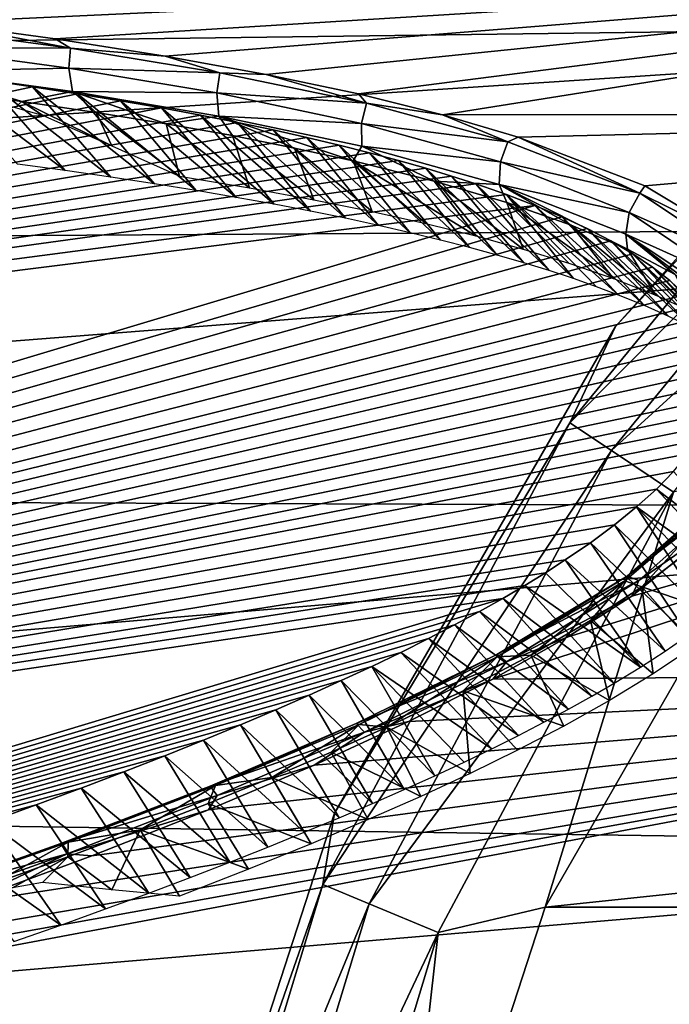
# Model space of a CAD drawing. Header units: millimetres. Extents: x -139 to 139, y -40 to 30.
# Tile 8 of 34: x -111 to -103, y 7 to 20. Entities that reach past the tile are written whole.
import ezdxf

# ---------------------------------------------------------------- set-up
doc = ezdxf.new("R2010")
doc.units = ezdxf.units.MM
doc.header["$LTSCALE"] = 81.481481
for name, color, linetype in [('10', 7, 'CONTINUOUS'), ('103', 7, 'CONTINUOUS'), ('104', 7, 'CONTINUOUS'), ('6', 7, 'CONTINUOUS'), ('71', 7, 'CONTINUOUS'), ('72', 7, 'CONTINUOUS'), ('75', 7, 'CONTINUOUS'), ('78', 7, 'CONTINUOUS'), ('79', 7, 'CONTINUOUS'), ('80', 7, 'CONTINUOUS'), ('9', 7, 'CONTINUOUS')]:
    doc.layers.add(name, color=color, linetype=linetype)

msp = doc.modelspace()

# ---------------------------------------------------------------- linework, layer by layer
at = {"layer": '10', "color": 7, "linetype": 'CONTINUOUS', "true_color": 0xa2afbf}
for points in [[(-98.42, 21.01, -75), (-103.316, 15.572, -75), (-98.42, 21.01, -58), (-98.42, 21.01, -75)], [(-98.42, 21.01, -58), (-103.316, 15.572, -75), (-103.316, 15.572, -58), (-98.42, 21.01, -58)], [(-103.316, 15.572, -75), (-106.974, 9.236, -75), (-103.316, 15.572, -58), (-103.316, 15.572, -75)], [(-103.316, 15.572, -58), (-106.974, 9.236, -75), (-106.974, 9.236, -58), (-103.316, 15.572, -58)], [(-106.974, 9.236, -75), (-109.235, 2.277, -75), (-106.974, 9.236, -58), (-106.974, 9.236, -75)], [(-106.974, 9.236, -58), (-109.235, 2.277, -75), (-109.235, 2.277, -58), (-106.974, 9.236, -58)]]:
    msp.add_3dface(points, dxfattribs=at)
at = {"layer": '103', "color": 7, "linetype": 'CONTINUOUS', "true_color": 0x333333}
for points in [[(-111.518, 18.78, 9.105), (-137.574, 12.976, 7.184), (-110.904, 18.691, 9.328), (-111.518, 18.78, 9.105)], [(-110.904, 18.691, 9.328), (-137.574, 12.976, 7.184), (-110.318, 18.6, 9.546), (-110.904, 18.691, 9.328)], [(-110.318, 18.6, 9.546), (-137.574, 12.976, 7.184), (-109.759, 18.508, 9.759), (-110.318, 18.6, 9.546)], [(-109.759, 18.508, 9.759), (-137.574, 12.976, 7.184), (-109.227, 18.415, 9.967), (-109.759, 18.508, 9.759)], [(-109.227, 18.415, 9.967), (-137.574, 12.976, 7.184), (-108.719, 18.321, 10.171), (-109.227, 18.415, 9.967)], [(-108.719, 18.321, 10.171), (-137.574, 12.976, 7.184), (-108.235, 18.225, 10.371), (-108.719, 18.321, 10.171)], [(-108.235, 18.225, 10.371), (-137.574, 12.976, 7.184), (-107.774, 18.128, 10.567), (-108.235, 18.225, 10.371)], [(-107.774, 18.128, 10.567), (-137.574, 12.976, 7.184), (-107.334, 18.03, 10.76), (-107.774, 18.128, 10.567)], [(-107.334, 18.03, 10.76), (-137.574, 12.976, 7.184), (-106.915, 17.931, 10.949), (-107.334, 18.03, 10.76)], [(-106.915, 17.931, 10.949), (-137.574, 12.976, 7.184), (-106.517, 17.831, 11.134), (-106.915, 17.931, 10.949)], [(-106.517, 17.831, 11.134), (-137.574, 12.976, 7.184), (-106.14, 17.73, 11.316), (-106.517, 17.831, 11.134)], [(-106.14, 17.73, 11.316), (-137.574, 12.976, 7.184), (-105.785, 17.629, 11.493), (-106.14, 17.73, 11.316)], [(-105.785, 17.629, 11.493), (-137.574, 12.976, 7.184), (-105.452, 17.527, 11.666), (-105.785, 17.629, 11.493)], [(-105.452, 17.527, 11.666), (-137.574, 12.976, 7.184), (-105.134, 17.425, 11.836), (-105.452, 17.527, 11.666)], [(-105.134, 17.425, 11.836), (-137.574, 12.976, 7.184), (-104.737, 17.286, 12.059), (-105.134, 17.425, 11.836)], [(-104.737, 17.286, 12.059), (-137.574, 12.976, 7.184), (-104.365, 17.145, 12.28), (-104.737, 17.286, 12.059)], [(-137.574, 12.976, 7.184), (-137.574, 7.185, 12.974), (-104.365, 17.145, 12.28), (-137.574, 12.976, 7.184)], [(-104.365, 17.145, 12.28), (-137.574, 7.185, 12.974), (-104.015, 16.998, 12.502), (-104.365, 17.145, 12.28)], [(-104.015, 16.998, 12.502), (-137.574, 7.185, 12.974), (-103.685, 16.845, 12.725), (-104.015, 16.998, 12.502)], [(-103.685, 16.845, 12.725), (-137.574, 7.185, 12.974), (-103.375, 16.684, 12.953), (-103.685, 16.845, 12.725)], [(-103.375, 16.684, 12.953), (-137.574, 7.185, 12.974), (-103.089, 16.516, 13.181), (-103.375, 16.684, 12.953)], [(-103.089, 16.516, 13.181), (-137.574, 7.185, 12.974), (-102.833, 16.343, 13.408), (-103.089, 16.516, 13.181)], [(-102.833, 16.343, 13.408), (-137.574, 7.185, 12.974), (-102.608, 16.167, 13.633), (-102.833, 16.343, 13.408)], [(-102.608, 16.167, 13.633), (-137.574, 7.185, 12.974), (-102.414, 15.984, 13.857), (-102.608, 16.167, 13.633)], [(-102.414, 15.984, 13.857), (-137.574, 7.185, 12.974), (-102.287, 15.842, 14.027), (-102.414, 15.984, 13.857)], [(-102.287, 15.842, 14.027), (-137.574, 7.185, 12.974), (-102.177, 15.691, 14.2), (-102.287, 15.842, 14.027)], [(-102.177, 15.691, 14.2), (-137.574, 7.185, 12.974), (-102.085, 15.532, 14.38), (-102.177, 15.691, 14.2)], [(-102.085, 15.532, 14.38), (-137.574, 7.185, 12.974), (-102.014, 15.364, 14.563), (-102.085, 15.532, 14.38)], [(-102.014, 15.364, 14.563), (-137.574, 7.185, 12.974), (-101.968, 15.187, 14.75), (-102.014, 15.364, 14.563)], [(-101.968, 15.187, 14.75), (-137.574, 7.185, 12.974), (-101.948, 15.004, 14.936), (-101.968, 15.187, 14.75)], [(-101.948, 15.004, 14.936), (-137.574, 7.185, 12.974), (-101.957, 14.819, 15.119), (-101.948, 15.004, 14.936)], [(-101.957, 14.819, 15.119), (-137.574, 7.185, 12.974), (-101.993, 14.633, 15.298), (-101.957, 14.819, 15.119)], [(-101.993, 14.633, 15.298), (-137.574, 7.185, 12.974), (-102.055, 14.448, 15.47), (-101.993, 14.633, 15.298)], [(-102.055, 14.448, 15.47), (-137.574, 7.185, 12.974), (-102.141, 14.265, 15.634), (-102.055, 14.448, 15.47)], [(-102.141, 14.265, 15.634), (-137.574, 7.185, 12.974), (-102.245, 14.088, 15.789), (-102.141, 14.265, 15.634)], [(-102.245, 14.088, 15.789), (-137.574, 7.185, 12.974), (-102.368, 13.915, 15.936), (-102.245, 14.088, 15.789)], [(-102.368, 13.915, 15.936), (-137.574, 7.185, 12.974), (-102.56, 13.685, 16.125), (-102.368, 13.915, 15.936)], [(-102.56, 13.685, 16.125), (-137.574, 7.185, 12.974), (-102.784, 13.455, 16.307), (-102.56, 13.685, 16.125)], [(-102.784, 13.455, 16.307), (-137.574, 7.185, 12.974), (-103.041, 13.222, 16.485), (-102.784, 13.455, 16.307)], [(-103.041, 13.222, 16.485), (-137.574, 7.185, 12.974), (-103.329, 12.988, 16.658), (-103.041, 13.222, 16.485)], [(-103.329, 12.988, 16.658), (-137.574, 7.185, 12.974), (-103.641, 12.757, 16.823), (-103.329, 12.988, 16.658)], [(-103.641, 12.757, 16.823), (-137.574, 7.185, 12.974), (-103.97, 12.532, 16.978), (-103.641, 12.757, 16.823)], [(-103.97, 12.532, 16.978), (-137.574, 7.185, 12.974), (-104.229, 12.365, 17.089), (-103.97, 12.532, 16.978)], [(-104.229, 12.365, 17.089), (-137.574, 7.185, 12.974), (-104.498, 12.2, 17.197), (-104.229, 12.365, 17.089)], [(-104.498, 12.2, 17.197), (-137.574, 7.185, 12.974), (-104.784, 12.032, 17.304), (-104.498, 12.2, 17.197)], [(-137.574, 7.185, 12.974), (-136.849, 2.369, 19.623), (-104.784, 12.032, 17.304), (-137.574, 7.185, 12.974)], [(-104.784, 12.032, 17.304), (-136.849, 2.369, 19.623), (-105.088, 11.862, 17.409), (-104.784, 12.032, 17.304)], [(-105.088, 11.862, 17.409), (-136.849, 2.369, 19.623), (-105.41, 11.688, 17.514), (-105.088, 11.862, 17.409)], [(-105.41, 11.688, 17.514), (-136.849, 2.369, 19.623), (-105.752, 11.51, 17.619), (-105.41, 11.688, 17.514)], [(-105.752, 11.51, 17.619), (-136.849, 2.369, 19.623), (-106.112, 11.33, 17.722), (-105.752, 11.51, 17.619)], [(-106.112, 11.33, 17.722), (-136.849, 2.369, 19.623), (-106.49, 11.147, 17.824), (-106.112, 11.33, 17.722)], [(-106.49, 11.147, 17.824), (-136.849, 2.369, 19.623), (-106.887, 10.962, 17.924), (-106.49, 11.147, 17.824)], [(-106.887, 10.962, 17.924), (-136.849, 2.369, 19.623), (-107.302, 10.774, 18.023), (-106.887, 10.962, 17.924)], [(-107.302, 10.774, 18.023), (-136.849, 2.369, 19.623), (-107.738, 10.582, 18.12), (-107.302, 10.774, 18.023)], [(-107.738, 10.582, 18.12), (-136.849, 2.369, 19.623), (-108.197, 10.387, 18.217), (-107.738, 10.582, 18.12)], [(-108.197, 10.387, 18.217), (-136.849, 2.369, 19.623), (-108.679, 10.187, 18.313), (-108.197, 10.387, 18.217)], [(-108.679, 10.187, 18.313), (-136.849, 2.369, 19.623), (-109.185, 9.984, 18.407), (-108.679, 10.187, 18.313)], [(-109.185, 9.984, 18.407), (-136.849, 2.369, 19.623), (-109.716, 9.775, 18.501), (-109.185, 9.984, 18.407)], [(-109.716, 9.775, 18.501), (-136.849, 2.369, 19.623), (-110.274, 9.562, 18.593), (-109.716, 9.775, 18.501)], [(-110.274, 9.562, 18.593), (-136.849, 2.369, 19.623), (-110.859, 9.344, 18.684), (-110.274, 9.562, 18.593)], [(-110.859, 9.344, 18.684), (-136.849, 2.369, 19.623), (-111.473, 9.121, 18.773), (-110.859, 9.344, 18.684)]]:
    msp.add_3dface(points, dxfattribs=at)
at = {"layer": '104', "color": 7, "linetype": 'CONTINUOUS', "true_color": 0x333333}
for points in [[(-112.162, 18.867, 8.877), (-111.518, 18.78, 9.105), (-110.48, 17.599, 7.802), (-112.162, 18.867, 8.877)], [(-111.099, 17.682, 7.584), (-112.162, 18.867, 8.877), (-110.48, 17.599, 7.802), (-111.099, 17.682, 7.584)], [(-111.518, 18.78, 9.105), (-110.904, 18.691, 9.328), (-109.886, 17.514, 8.016), (-111.518, 18.78, 9.105)], [(-110.48, 17.599, 7.802), (-111.518, 18.78, 9.105), (-109.886, 17.514, 8.016), (-110.48, 17.599, 7.802)], [(-110.904, 18.691, 9.328), (-110.318, 18.6, 9.546), (-109.317, 17.427, 8.226), (-110.904, 18.691, 9.328)], [(-109.886, 17.514, 8.016), (-110.904, 18.691, 9.328), (-109.317, 17.427, 8.226), (-109.886, 17.514, 8.016)], [(-110.318, 18.6, 9.546), (-109.759, 18.508, 9.759), (-108.773, 17.34, 8.432), (-110.318, 18.6, 9.546)], [(-109.317, 17.427, 8.226), (-110.318, 18.6, 9.546), (-108.773, 17.34, 8.432), (-109.317, 17.427, 8.226)], [(-109.759, 18.508, 9.759), (-109.227, 18.415, 9.967), (-108.253, 17.251, 8.632), (-109.759, 18.508, 9.759)], [(-108.773, 17.34, 8.432), (-109.759, 18.508, 9.759), (-108.253, 17.251, 8.632), (-108.773, 17.34, 8.432)], [(-109.227, 18.415, 9.967), (-108.719, 18.321, 10.171), (-107.759, 17.161, 8.829), (-109.227, 18.415, 9.967)], [(-108.253, 17.251, 8.632), (-109.227, 18.415, 9.967), (-107.759, 17.161, 8.829), (-108.253, 17.251, 8.632)], [(-108.719, 18.321, 10.171), (-108.235, 18.225, 10.371), (-107.285, 17.07, 9.021), (-108.719, 18.321, 10.171)], [(-107.759, 17.161, 8.829), (-108.719, 18.321, 10.171), (-107.285, 17.07, 9.021), (-107.759, 17.161, 8.829)], [(-108.235, 18.225, 10.371), (-107.774, 18.128, 10.567), (-106.833, 16.978, 9.21), (-108.235, 18.225, 10.371)], [(-107.285, 17.07, 9.021), (-108.235, 18.225, 10.371), (-106.833, 16.978, 9.21), (-107.285, 17.07, 9.021)], [(-107.774, 18.128, 10.567), (-107.334, 18.03, 10.76), (-106.402, 16.885, 9.395), (-107.774, 18.128, 10.567)], [(-106.833, 16.978, 9.21), (-107.774, 18.128, 10.567), (-106.402, 16.885, 9.395), (-106.833, 16.978, 9.21)], [(-107.334, 18.03, 10.76), (-106.915, 17.931, 10.949), (-105.991, 16.791, 9.577), (-107.334, 18.03, 10.76)], [(-106.402, 16.885, 9.395), (-107.334, 18.03, 10.76), (-105.991, 16.791, 9.577), (-106.402, 16.885, 9.395)], [(-106.915, 17.931, 10.949), (-106.517, 17.831, 11.134), (-105.594, 16.694, 9.758), (-106.915, 17.931, 10.949)], [(-105.991, 16.791, 9.577), (-106.915, 17.931, 10.949), (-105.594, 16.694, 9.758), (-105.991, 16.791, 9.577)], [(-106.517, 17.831, 11.134), (-106.14, 17.73, 11.316), (-105.215, 16.597, 9.936), (-106.517, 17.831, 11.134)], [(-105.594, 16.694, 9.758), (-106.517, 17.831, 11.134), (-105.215, 16.597, 9.936), (-105.594, 16.694, 9.758)], [(-106.14, 17.73, 11.316), (-105.785, 17.629, 11.493), (-104.856, 16.499, 10.11), (-106.14, 17.73, 11.316)], [(-105.215, 16.597, 9.936), (-106.14, 17.73, 11.316), (-104.856, 16.499, 10.11), (-105.215, 16.597, 9.936)], [(-105.785, 17.629, 11.493), (-105.452, 17.527, 11.666), (-104.511, 16.399, 10.283), (-105.785, 17.629, 11.493)], [(-104.856, 16.499, 10.11), (-105.785, 17.629, 11.493), (-104.511, 16.399, 10.283), (-104.856, 16.499, 10.11)], [(-105.452, 17.527, 11.666), (-105.134, 17.425, 11.836), (-104.181, 16.297, 10.454), (-105.452, 17.527, 11.666)], [(-104.511, 16.399, 10.283), (-105.452, 17.527, 11.666), (-104.181, 16.297, 10.454), (-104.511, 16.399, 10.283)], [(-105.134, 17.425, 11.836), (-104.737, 17.286, 12.059), (-103.864, 16.193, 10.625), (-105.134, 17.425, 11.836)], [(-104.181, 16.297, 10.454), (-105.134, 17.425, 11.836), (-103.864, 16.193, 10.625), (-104.181, 16.297, 10.454)], [(-104.737, 17.286, 12.059), (-104.365, 17.145, 12.28), (-103.277, 15.98, 10.961), (-104.737, 17.286, 12.059)], [(-103.864, 16.193, 10.625), (-104.737, 17.286, 12.059), (-103.563, 16.087, 10.794), (-103.864, 16.193, 10.625)], [(-103.563, 16.087, 10.794), (-104.737, 17.286, 12.059), (-103.277, 15.98, 10.961), (-103.563, 16.087, 10.794)], [(-104.365, 17.145, 12.28), (-104.015, 16.998, 12.502), (-102.938, 15.842, 11.17), (-104.365, 17.145, 12.28)], [(-103.277, 15.98, 10.961), (-104.365, 17.145, 12.28), (-102.938, 15.842, 11.17), (-103.277, 15.98, 10.961)], [(-104.015, 16.998, 12.502), (-103.685, 16.845, 12.725), (-102.622, 15.701, 11.377), (-104.015, 16.998, 12.502)], [(-102.938, 15.842, 11.17), (-104.015, 16.998, 12.502), (-102.622, 15.701, 11.377), (-102.938, 15.842, 11.17)], [(-103.685, 16.845, 12.725), (-103.375, 16.684, 12.953), (-102.327, 15.556, 11.584), (-103.685, 16.845, 12.725)], [(-102.622, 15.701, 11.377), (-103.685, 16.845, 12.725), (-102.327, 15.556, 11.584), (-102.622, 15.701, 11.377)], [(-103.375, 16.684, 12.953), (-103.089, 16.516, 13.181), (-102.05, 15.404, 11.793), (-103.375, 16.684, 12.953)], [(-102.327, 15.556, 11.584), (-103.375, 16.684, 12.953), (-102.05, 15.404, 11.793), (-102.327, 15.556, 11.584)], [(-103.089, 16.516, 13.181), (-102.833, 16.343, 13.408), (-101.798, 15.249, 12), (-103.089, 16.516, 13.181)], [(-102.05, 15.404, 11.793), (-103.089, 16.516, 13.181), (-101.798, 15.249, 12), (-102.05, 15.404, 11.793)], [(-102.833, 16.343, 13.408), (-102.608, 16.167, 13.633), (-101.571, 15.09, 12.206), (-102.833, 16.343, 13.408)], [(-101.798, 15.249, 12), (-102.833, 16.343, 13.408), (-101.571, 15.09, 12.206), (-101.798, 15.249, 12)], [(-102.56, 13.685, 16.125), (-102.784, 13.455, 16.307), (-101.391, 12.388, 14.945), (-102.56, 13.685, 16.125)], [(-102.784, 13.455, 16.307), (-103.041, 13.222, 16.485), (-101.597, 12.182, 15.108), (-102.784, 13.455, 16.307)], [(-101.391, 12.388, 14.945), (-102.784, 13.455, 16.307), (-101.597, 12.182, 15.108), (-101.391, 12.388, 14.945)], [(-103.041, 13.222, 16.485), (-103.329, 12.988, 16.658), (-102.086, 11.765, 15.424), (-103.041, 13.222, 16.485)], [(-101.597, 12.182, 15.108), (-103.041, 13.222, 16.485), (-101.829, 11.974, 15.268), (-101.597, 12.182, 15.108)], [(-101.829, 11.974, 15.268), (-103.041, 13.222, 16.485), (-102.086, 11.765, 15.424), (-101.829, 11.974, 15.268)], [(-103.329, 12.988, 16.658), (-103.641, 12.757, 16.823), (-102.368, 11.554, 15.576), (-103.329, 12.988, 16.658)], [(-102.086, 11.765, 15.424), (-103.329, 12.988, 16.658), (-102.368, 11.554, 15.576), (-102.086, 11.765, 15.424)], [(-103.641, 12.757, 16.823), (-103.97, 12.532, 16.978), (-102.668, 11.346, 15.722), (-103.641, 12.757, 16.823)], [(-102.368, 11.554, 15.576), (-103.641, 12.757, 16.823), (-102.668, 11.346, 15.722), (-102.368, 11.554, 15.576)], [(-103.97, 12.532, 16.978), (-104.229, 12.365, 17.089), (-102.989, 11.138, 15.864), (-103.97, 12.532, 16.978)], [(-102.668, 11.346, 15.722), (-103.97, 12.532, 16.978), (-102.989, 11.138, 15.864), (-102.668, 11.346, 15.722)], [(-104.229, 12.365, 17.089), (-104.498, 12.2, 17.197), (-102.989, 11.138, 15.864), (-104.229, 12.365, 17.089)], [(-104.498, 12.2, 17.197), (-104.784, 12.032, 17.304), (-103.333, 10.928, 16.001), (-104.498, 12.2, 17.197)], [(-102.989, 11.138, 15.864), (-104.498, 12.2, 17.197), (-103.333, 10.928, 16.001), (-102.989, 11.138, 15.864)], [(-104.784, 12.032, 17.304), (-105.088, 11.862, 17.409), (-103.623, 10.76, 16.109), (-104.784, 12.032, 17.304)], [(-103.333, 10.928, 16.001), (-104.784, 12.032, 17.304), (-103.623, 10.76, 16.109), (-103.333, 10.928, 16.001)], [(-105.088, 11.862, 17.409), (-105.41, 11.688, 17.514), (-103.928, 10.59, 16.214), (-105.088, 11.862, 17.409)], [(-103.623, 10.76, 16.109), (-105.088, 11.862, 17.409), (-103.928, 10.59, 16.214), (-103.623, 10.76, 16.109)], [(-105.41, 11.688, 17.514), (-105.752, 11.51, 17.619), (-104.247, 10.42, 16.318), (-105.41, 11.688, 17.514)], [(-103.928, 10.59, 16.214), (-105.41, 11.688, 17.514), (-104.247, 10.42, 16.318), (-103.928, 10.59, 16.214)], [(-105.752, 11.51, 17.619), (-106.112, 11.33, 17.722), (-104.579, 10.248, 16.419), (-105.752, 11.51, 17.619)], [(-104.247, 10.42, 16.318), (-105.752, 11.51, 17.619), (-104.579, 10.248, 16.419), (-104.247, 10.42, 16.318)], [(-106.112, 11.33, 17.722), (-106.49, 11.147, 17.824), (-104.926, 10.075, 16.519), (-106.112, 11.33, 17.722)], [(-104.579, 10.248, 16.419), (-106.112, 11.33, 17.722), (-104.926, 10.075, 16.519), (-104.579, 10.248, 16.419)], [(-106.49, 11.147, 17.824), (-106.887, 10.962, 17.924), (-105.668, 9.724, 16.713), (-106.49, 11.147, 17.824)], [(-104.926, 10.075, 16.519), (-106.49, 11.147, 17.824), (-105.288, 9.901, 16.616), (-104.926, 10.075, 16.519)], [(-105.288, 9.901, 16.616), (-106.49, 11.147, 17.824), (-105.668, 9.724, 16.713), (-105.288, 9.901, 16.616)], [(-106.887, 10.962, 17.924), (-107.302, 10.774, 18.023), (-106.066, 9.544, 16.808), (-106.887, 10.962, 17.924)], [(-105.668, 9.724, 16.713), (-106.887, 10.962, 17.924), (-106.066, 9.544, 16.808), (-105.668, 9.724, 16.713)], [(-107.302, 10.774, 18.023), (-107.738, 10.582, 18.12), (-106.48, 9.362, 16.902), (-107.302, 10.774, 18.023)], [(-106.066, 9.544, 16.808), (-107.302, 10.774, 18.023), (-106.48, 9.362, 16.902), (-106.066, 9.544, 16.808)], [(-107.738, 10.582, 18.12), (-108.197, 10.387, 18.217), (-106.913, 9.177, 16.995), (-107.738, 10.582, 18.12)], [(-106.48, 9.362, 16.902), (-107.738, 10.582, 18.12), (-106.913, 9.177, 16.995), (-106.48, 9.362, 16.902)], [(-108.197, 10.387, 18.217), (-108.679, 10.187, 18.313), (-107.367, 8.988, 17.086), (-108.197, 10.387, 18.217)], [(-106.913, 9.177, 16.995), (-108.197, 10.387, 18.217), (-107.367, 8.988, 17.086), (-106.913, 9.177, 16.995)], [(-108.679, 10.187, 18.313), (-109.185, 9.984, 18.407), (-107.842, 8.795, 17.176), (-108.679, 10.187, 18.313)], [(-107.367, 8.988, 17.086), (-108.679, 10.187, 18.313), (-107.842, 8.795, 17.176), (-107.367, 8.988, 17.086)], [(-109.185, 9.984, 18.407), (-109.716, 9.775, 18.501), (-108.336, 8.6, 17.265), (-109.185, 9.984, 18.407)], [(-107.842, 8.795, 17.176), (-109.185, 9.984, 18.407), (-108.336, 8.6, 17.265), (-107.842, 8.795, 17.176)], [(-109.716, 9.775, 18.501), (-110.274, 9.562, 18.593), (-108.853, 8.401, 17.353), (-109.716, 9.775, 18.501)], [(-108.336, 8.6, 17.265), (-109.716, 9.775, 18.501), (-108.853, 8.401, 17.353), (-108.336, 8.6, 17.265)], [(-110.274, 9.562, 18.593), (-110.859, 9.344, 18.684), (-109.392, 8.198, 17.439), (-110.274, 9.562, 18.593)], [(-108.853, 8.401, 17.353), (-110.274, 9.562, 18.593), (-109.392, 8.198, 17.439), (-108.853, 8.401, 17.353)], [(-110.859, 9.344, 18.684), (-111.473, 9.121, 18.773), (-109.954, 7.992, 17.524), (-110.859, 9.344, 18.684)], [(-109.392, 8.198, 17.439), (-110.859, 9.344, 18.684), (-109.954, 7.992, 17.524), (-109.392, 8.198, 17.439)], [(-111.473, 9.121, 18.773), (-112.117, 8.893, 18.861), (-110.539, 7.781, 17.607), (-111.473, 9.121, 18.773)], [(-109.954, 7.992, 17.524), (-111.473, 9.121, 18.773), (-110.539, 7.781, 17.607), (-109.954, 7.992, 17.524)], [(-110.539, 7.781, 17.607), (-112.117, 8.893, 18.861), (-111.147, 7.568, 17.688), (-110.539, 7.781, 17.607)]]:
    msp.add_3dface(points, dxfattribs=at)
at = {"layer": '6', "color": 7, "linetype": 'CONTINUOUS', "true_color": 0xa2afbf}
for points in [[(-45.767, 8.016, -55), (-49.111, 13.808, -55), (-104.233, 8.016, -55), (-45.767, 8.016, -55)], [(-49.111, 13.808, -55), (-100.889, 13.808, -55), (-104.233, 8.016, -55), (-49.111, 13.808, -55)], [(-43.7, 1.653, -55), (-45.767, 8.016, -55), (-106.3, 1.653, -55), (-43.7, 1.653, -55)], [(-45.767, 8.016, -55), (-104.233, 8.016, -55), (-106.3, 1.653, -55), (-45.767, 8.016, -55)]]:
    msp.add_3dface(points, dxfattribs=at)
at = {"layer": '71', "color": 7, "linetype": 'CONTINUOUS', "true_color": 0xa2afbf}
for points in [[(-92.2, 11.086, 18.333), (-92.2, 15.15, 15.15), (-104.912, 10.983, 18.137), (-92.2, 11.086, 18.333)], [(-104.912, 10.983, 18.137), (-92.2, 15.15, 15.15), (-103.945, 11.526, 17.817), (-104.912, 10.983, 18.137)], [(-103.945, 11.526, 17.817), (-92.2, 15.15, 15.15), (-103.105, 12.059, 17.478), (-103.945, 11.526, 17.817)], [(-103.105, 12.059, 17.478), (-92.2, 15.15, 15.15), (-101.806, 13.104, 16.738), (-103.105, 12.059, 17.478)], [(-92.2, 6.374, 20.454), (-92.2, 11.086, 18.333), (-116.435, 6.522, 19.964), (-92.2, 6.374, 20.454)], [(-116.435, 6.522, 19.964), (-92.2, 11.086, 18.333), (-115.008, 6.977, 19.835), (-116.435, 6.522, 19.964)], [(-115.008, 6.977, 19.835), (-92.2, 11.086, 18.333), (-113.67, 7.42, 19.699), (-115.008, 6.977, 19.835)], [(-113.67, 7.42, 19.699), (-92.2, 11.086, 18.333), (-111.815, 8.063, 19.48), (-113.67, 7.42, 19.699)], [(-111.815, 8.063, 19.48), (-92.2, 11.086, 18.333), (-110.134, 8.682, 19.244), (-111.815, 8.063, 19.48)], [(-110.134, 8.682, 19.244), (-92.2, 11.086, 18.333), (-108.613, 9.281, 18.992), (-110.134, 8.682, 19.244)], [(-108.613, 9.281, 18.992), (-92.2, 11.086, 18.333), (-107.24, 9.863, 18.724), (-108.613, 9.281, 18.992)], [(-107.24, 9.863, 18.724), (-92.2, 11.086, 18.333), (-106.009, 10.43, 18.439), (-107.24, 9.863, 18.724)], [(-106.009, 10.43, 18.439), (-92.2, 11.086, 18.333), (-104.912, 10.983, 18.137), (-106.009, 10.43, 18.439)]]:
    msp.add_3dface(points, dxfattribs=at)
at = {"layer": '72', "color": 7, "linetype": 'CONTINUOUS', "true_color": 0xa2afbf}
for points in [[(-92.2, 21.074, -3.863), (-92.2, 19.538, -8.791), (-136.845, 18.956, -8.18), (-92.2, 21.074, -3.863)], [(-136.845, 20.32, -3.653), (-92.2, 21.074, -3.863), (-136.845, 18.956, -8.18), (-136.845, 20.32, -3.653)], [(-112.167, 19.525, 7.938), (-92.2, 20.454, 6.375), (-113.857, 19.719, 7.357), (-112.167, 19.525, 7.938)], [(-110.609, 19.315, 8.503), (-92.2, 20.454, 6.375), (-112.167, 19.525, 7.938), (-110.609, 19.315, 8.503)], [(-109.177, 19.09, 9.054), (-92.2, 20.454, 6.375), (-110.609, 19.315, 8.503), (-109.177, 19.09, 9.054)], [(-107.863, 18.851, 9.594), (-92.2, 20.454, 6.375), (-109.177, 19.09, 9.054), (-107.863, 18.851, 9.594)], [(-106.662, 18.596, 10.123), (-92.2, 20.454, 6.375), (-107.863, 18.851, 9.594), (-106.662, 18.596, 10.123)], [(-105.57, 18.324, 10.644), (-92.2, 20.454, 6.375), (-106.662, 18.596, 10.123), (-105.57, 18.324, 10.644)], [(-92.2, 18.333, 11.086), (-92.2, 20.454, 6.375), (-105.57, 18.324, 10.644), (-92.2, 18.333, 11.086)], [(-92.2, 19.538, -8.791), (-92.2, 16.866, -13.212), (-136.845, 16.597, -12.279), (-92.2, 19.538, -8.791)], [(-136.845, 18.956, -8.18), (-92.2, 19.538, -8.791), (-136.845, 16.597, -12.279), (-136.845, 18.956, -8.18)], [(-104.585, 18.035, 11.16), (-92.2, 18.333, 11.086), (-105.57, 18.324, 10.644), (-104.585, 18.035, 11.16)], [(-102.934, 17.399, 12.178), (-92.2, 18.333, 11.086), (-104.585, 18.035, 11.16), (-102.934, 17.399, 12.178)], [(-101.721, 16.673, 13.189), (-92.2, 18.333, 11.086), (-102.934, 17.399, 12.178), (-101.721, 16.673, 13.189)], [(-92.2, 16.866, -13.212), (-92.2, 13.211, -16.866), (-136.845, 13.367, -15.734), (-92.2, 16.866, -13.212)], [(-136.845, 16.597, -12.279), (-92.2, 16.866, -13.212), (-136.845, 13.367, -15.734), (-136.845, 16.597, -12.279)], [(-136.845, 13.367, -15.734), (-92.2, 13.211, -16.866), (-136.845, 9.436, -18.363), (-136.845, 13.367, -15.734)], [(-92.2, 13.211, -16.866), (-92.2, 8.79, -19.539), (-136.845, 9.436, -18.363), (-92.2, 13.211, -16.866)], [(-136.845, 9.436, -18.363), (-92.2, 8.79, -19.539), (-136.845, 5.009, -20.029), (-136.845, 9.436, -18.363)], [(-92.2, 8.79, -19.539), (-92.2, 3.863, -21.074), (-136.845, 5.009, -20.029), (-92.2, 8.79, -19.539)]]:
    msp.add_3dface(points, dxfattribs=at)
at = {"layer": '75', "color": 7, "linetype": 'CONTINUOUS', "true_color": 0xa2afbf}
for points in [[(-112.069, 18.633, 8.094), (-111.133, 18.418, 8.281), (-111.046, 18.498, 8.453), (-112.069, 18.633, 8.094)], [(-111.133, 18.418, 8.281), (-110.775, 18.319, 8.333), (-111.046, 18.498, 8.453), (-111.133, 18.418, 8.281)], [(-111.046, 18.498, 8.453), (-110.775, 18.319, 8.333), (-109.873, 17.92, 8.241), (-111.046, 18.498, 8.453)], [(-110.079, 18.356, 8.805), (-111.046, 18.498, 8.453), (-109.873, 17.92, 8.241), (-110.079, 18.356, 8.805)], [(-109.166, 18.208, 9.151), (-110.079, 18.356, 8.805), (-108.991, 17.525, 8.159), (-109.166, 18.208, 9.151)], [(-108.991, 17.525, 8.159), (-110.079, 18.356, 8.805), (-109.873, 17.92, 8.241), (-108.991, 17.525, 8.159)], [(-108.304, 18.054, 9.492), (-109.166, 18.208, 9.151), (-108.079, 17.374, 8.514), (-108.304, 18.054, 9.492)], [(-108.079, 17.374, 8.514), (-109.166, 18.208, 9.151), (-108.991, 17.525, 8.159), (-108.079, 17.374, 8.514)], [(-107.493, 17.893, 9.827), (-108.304, 18.054, 9.492), (-107.245, 17.22, 8.852), (-107.493, 17.893, 9.827)], [(-107.245, 17.22, 8.852), (-108.304, 18.054, 9.492), (-108.079, 17.374, 8.514), (-107.245, 17.22, 8.852)], [(-106.731, 17.726, 10.157), (-107.493, 17.893, 9.827), (-106.484, 17.065, 9.175), (-106.731, 17.726, 10.157)], [(-106.484, 17.065, 9.175), (-107.493, 17.893, 9.827), (-107.245, 17.22, 8.852), (-106.484, 17.065, 9.175)], [(-105.678, 17.462, 10.644), (-106.731, 17.726, 10.157), (-105.136, 16.748, 9.789), (-105.678, 17.462, 10.644)], [(-105.136, 16.748, 9.789), (-106.731, 17.726, 10.157), (-105.787, 16.909, 9.485), (-105.136, 16.748, 9.789)], [(-105.787, 16.909, 9.485), (-106.731, 17.726, 10.157), (-106.484, 17.065, 9.175), (-105.787, 16.909, 9.485)], [(-104.732, 17.183, 11.122), (-105.678, 17.462, 10.644), (-104.519, 16.578, 10.094), (-104.732, 17.183, 11.122)], [(-104.519, 16.578, 10.094), (-105.678, 17.462, 10.644), (-105.136, 16.748, 9.789), (-104.519, 16.578, 10.094)], [(-103.892, 16.888, 11.591), (-104.732, 17.183, 11.122), (-103.343, 16.196, 10.734), (-103.892, 16.888, 11.591)], [(-103.343, 16.196, 10.734), (-104.732, 17.183, 11.122), (-103.922, 16.396, 10.408), (-103.343, 16.196, 10.734)], [(-103.922, 16.396, 10.408), (-104.732, 17.183, 11.122), (-104.519, 16.578, 10.094), (-103.922, 16.396, 10.408)], [(-103.16, 16.575, 12.052), (-103.892, 16.888, 11.591), (-102.792, 15.979, 11.071), (-103.16, 16.575, 12.052)], [(-102.792, 15.979, 11.071), (-103.892, 16.888, 11.591), (-103.343, 16.196, 10.734), (-102.792, 15.979, 11.071)], [(-102.538, 16.245, 12.504), (-103.16, 16.575, 12.052), (-102.276, 15.743, 11.419), (-102.538, 16.245, 12.504)], [(-102.276, 15.743, 11.419), (-103.16, 16.575, 12.052), (-102.792, 15.979, 11.071), (-102.276, 15.743, 11.419)]]:
    msp.add_3dface(points, dxfattribs=at)
at = {"layer": '78', "color": 7, "linetype": 'CONTINUOUS', "true_color": 0xa2afbf}
for points in [[(-102.409, 12.608, 16.165), (-101.799, 11.783, 15.483), (-102.971, 12.182, 16.483), (-102.409, 12.608, 16.165)], [(-102.971, 12.182, 16.483), (-102.825, 11.05, 15.993), (-103.64, 11.743, 16.787), (-102.971, 12.182, 16.483)], [(-102.289, 11.41, 15.75), (-102.825, 11.05, 15.993), (-102.971, 12.182, 16.483), (-102.289, 11.41, 15.75)], [(-101.799, 11.783, 15.483), (-102.289, 11.41, 15.75), (-102.971, 12.182, 16.483), (-101.799, 11.783, 15.483)], [(-103.64, 11.743, 16.787), (-103.396, 10.703, 16.216), (-104.416, 11.293, 17.078), (-103.64, 11.743, 16.787)], [(-102.825, 11.05, 15.993), (-103.396, 10.703, 16.216), (-103.64, 11.743, 16.787), (-102.825, 11.05, 15.993)], [(-104.416, 11.293, 17.078), (-103.989, 10.371, 16.418), (-105.298, 10.831, 17.356), (-104.416, 11.293, 17.078)], [(-103.396, 10.703, 16.216), (-103.989, 10.371, 16.418), (-104.416, 11.293, 17.078), (-103.396, 10.703, 16.216)], [(-105.298, 10.831, 17.356), (-105.209, 9.754, 16.767), (-106.291, 10.356, 17.621), (-105.298, 10.831, 17.356)], [(-104.593, 10.057, 16.6), (-105.209, 9.754, 16.767), (-105.298, 10.831, 17.356), (-104.593, 10.057, 16.6)], [(-103.989, 10.371, 16.418), (-104.593, 10.057, 16.6), (-105.298, 10.831, 17.356), (-103.989, 10.371, 16.418)], [(-106.291, 10.356, 17.621), (-105.851, 9.456, 16.924), (-107.016, 10.032, 17.791), (-106.291, 10.356, 17.621)], [(-105.209, 9.754, 16.767), (-105.851, 9.456, 16.924), (-106.291, 10.356, 17.621), (-105.209, 9.754, 16.767)], [(-107.016, 10.032, 17.791), (-106.535, 9.153, 17.076), (-107.792, 9.701, 17.954), (-107.016, 10.032, 17.791)], [(-105.851, 9.456, 16.924), (-106.535, 9.153, 17.076), (-107.016, 10.032, 17.791), (-105.851, 9.456, 16.924)], [(-107.792, 9.701, 17.954), (-107.278, 8.838, 17.227), (-108.621, 9.365, 18.112), (-107.792, 9.701, 17.954)], [(-106.535, 9.153, 17.076), (-107.278, 8.838, 17.227), (-107.792, 9.701, 17.954), (-106.535, 9.153, 17.076)], [(-108.621, 9.365, 18.112), (-108.095, 8.507, 17.377), (-109.505, 9.021, 18.265), (-108.621, 9.365, 18.112)], [(-107.278, 8.838, 17.227), (-108.095, 8.507, 17.377), (-108.621, 9.365, 18.112), (-107.278, 8.838, 17.227)], [(-110.446, 8.67, 18.411), (-109.505, 9.021, 18.265), (-109.873, 8.241, 17.92), (-110.446, 8.67, 18.411)], [(-109.505, 9.021, 18.265), (-108.991, 8.159, 17.525), (-109.873, 8.241, 17.92), (-109.505, 9.021, 18.265)], [(-108.095, 8.507, 17.377), (-108.991, 8.159, 17.525), (-109.505, 9.021, 18.265), (-108.095, 8.507, 17.377)], [(-111.446, 8.311, 18.552), (-110.446, 8.67, 18.411), (-111.167, 8.267, 18.422), (-111.446, 8.311, 18.552)], [(-111.167, 8.267, 18.422), (-110.446, 8.67, 18.411), (-110.775, 8.333, 18.319), (-111.167, 8.267, 18.422)], [(-110.775, 8.333, 18.319), (-110.446, 8.67, 18.411), (-109.873, 8.241, 17.92), (-110.775, 8.333, 18.319)]]:
    msp.add_3dface(points, dxfattribs=at)
at = {"layer": '79', "color": 7, "linetype": 'CONTINUOUS', "true_color": 0xa2afbf}
for points in [[(-110.413, 19.191, 8.724), (-112.167, 19.525, 7.938), (-112.386, 19.456, 8.018), (-110.413, 19.191, 8.724)], [(-110.609, 19.315, 8.503), (-112.167, 19.525, 7.938), (-110.413, 19.191, 8.724), (-110.609, 19.315, 8.503)], [(-110.413, 19.191, 8.724), (-112.386, 19.456, 8.018), (-112.384, 19.198, 8.183), (-110.413, 19.191, 8.724)], [(-109.177, 19.09, 9.054), (-110.609, 19.315, 8.503), (-110.413, 19.191, 8.724), (-109.177, 19.09, 9.054)], [(-110.431, 18.932, 8.88), (-110.413, 19.191, 8.724), (-112.384, 19.198, 8.183), (-110.431, 18.932, 8.88)], [(-110.431, 18.932, 8.88), (-112.384, 19.198, 8.183), (-112.32, 18.895, 8.193), (-110.431, 18.932, 8.88)], [(-108.466, 18.87, 9.48), (-110.413, 19.191, 8.724), (-110.431, 18.932, 8.88), (-108.466, 18.87, 9.48)], [(-108.466, 18.87, 9.48), (-109.177, 19.09, 9.054), (-110.413, 19.191, 8.724), (-108.466, 18.87, 9.48)], [(-107.863, 18.851, 9.594), (-109.177, 19.09, 9.054), (-108.466, 18.87, 9.48), (-107.863, 18.851, 9.594)], [(-110.385, 18.629, 8.881), (-110.431, 18.932, 8.88), (-112.32, 18.895, 8.193), (-110.385, 18.629, 8.881)], [(-112.069, 18.633, 8.094), (-111.046, 18.498, 8.453), (-112.32, 18.895, 8.193), (-112.069, 18.633, 8.094)], [(-111.046, 18.498, 8.453), (-110.385, 18.629, 8.881), (-112.32, 18.895, 8.193), (-111.046, 18.498, 8.453)], [(-108.506, 18.61, 9.625), (-108.466, 18.87, 9.48), (-110.431, 18.932, 8.88), (-108.506, 18.61, 9.625)], [(-108.506, 18.61, 9.625), (-110.431, 18.932, 8.88), (-110.385, 18.629, 8.881), (-108.506, 18.61, 9.625)], [(-106.558, 18.475, 10.303), (-108.466, 18.87, 9.48), (-108.506, 18.61, 9.625), (-106.558, 18.475, 10.303)], [(-106.558, 18.475, 10.303), (-107.863, 18.851, 9.594), (-108.466, 18.87, 9.48), (-106.558, 18.475, 10.303)], [(-106.662, 18.596, 10.123), (-107.863, 18.851, 9.594), (-106.558, 18.475, 10.303), (-106.662, 18.596, 10.123)], [(-111.046, 18.498, 8.453), (-110.079, 18.356, 8.805), (-110.385, 18.629, 8.881), (-111.046, 18.498, 8.453)], [(-110.079, 18.356, 8.805), (-109.166, 18.208, 9.151), (-110.385, 18.629, 8.881), (-110.079, 18.356, 8.805)], [(-109.166, 18.208, 9.151), (-108.48, 18.309, 9.615), (-110.385, 18.629, 8.881), (-109.166, 18.208, 9.151)], [(-108.48, 18.309, 9.615), (-108.506, 18.61, 9.625), (-110.385, 18.629, 8.881), (-108.48, 18.309, 9.615)], [(-106.624, 18.214, 10.433), (-106.558, 18.475, 10.303), (-108.506, 18.61, 9.625), (-106.624, 18.214, 10.433)], [(-106.624, 18.214, 10.433), (-108.506, 18.61, 9.625), (-108.48, 18.309, 9.615), (-106.624, 18.214, 10.433)], [(-105.57, 18.324, 10.644), (-106.662, 18.596, 10.123), (-106.558, 18.475, 10.303), (-105.57, 18.324, 10.644)], [(-104.716, 17.973, 11.218), (-106.558, 18.475, 10.303), (-106.624, 18.214, 10.433), (-104.716, 17.973, 11.218)], [(-104.716, 17.973, 11.218), (-105.57, 18.324, 10.644), (-106.558, 18.475, 10.303), (-104.716, 17.973, 11.218)], [(-104.585, 18.035, 11.16), (-105.57, 18.324, 10.644), (-104.716, 17.973, 11.218), (-104.585, 18.035, 11.16)], [(-109.166, 18.208, 9.151), (-108.304, 18.054, 9.492), (-108.48, 18.309, 9.615), (-109.166, 18.208, 9.151)], [(-108.304, 18.054, 9.492), (-107.493, 17.893, 9.827), (-108.48, 18.309, 9.615), (-108.304, 18.054, 9.492)], [(-107.493, 17.893, 9.827), (-106.731, 17.726, 10.157), (-108.48, 18.309, 9.615), (-107.493, 17.893, 9.827)], [(-106.731, 17.726, 10.157), (-106.619, 17.916, 10.409), (-108.48, 18.309, 9.615), (-106.731, 17.726, 10.157)], [(-106.619, 17.916, 10.409), (-106.624, 18.214, 10.433), (-108.48, 18.309, 9.615), (-106.619, 17.916, 10.409)], [(-104.812, 17.714, 11.326), (-104.716, 17.973, 11.218), (-106.624, 18.214, 10.433), (-104.812, 17.714, 11.326)], [(-104.812, 17.714, 11.326), (-106.624, 18.214, 10.433), (-106.619, 17.916, 10.409), (-104.812, 17.714, 11.326)], [(-103.001, 17.307, 12.272), (-104.716, 17.973, 11.218), (-104.812, 17.714, 11.326), (-103.001, 17.307, 12.272)], [(-103.001, 17.307, 12.272), (-104.585, 18.035, 11.16), (-104.716, 17.973, 11.218), (-103.001, 17.307, 12.272)], [(-102.934, 17.399, 12.178), (-104.585, 18.035, 11.16), (-103.001, 17.307, 12.272), (-102.934, 17.399, 12.178)], [(-106.731, 17.726, 10.157), (-105.678, 17.462, 10.644), (-106.619, 17.916, 10.409), (-106.731, 17.726, 10.157)], [(-105.678, 17.462, 10.644), (-104.831, 17.42, 11.283), (-106.619, 17.916, 10.409), (-105.678, 17.462, 10.644)], [(-104.831, 17.42, 11.283), (-104.812, 17.714, 11.326), (-106.619, 17.916, 10.409), (-104.831, 17.42, 11.283)], [(-103.137, 17.055, 12.343), (-104.812, 17.714, 11.326), (-104.831, 17.42, 11.283), (-103.137, 17.055, 12.343)], [(-103.137, 17.055, 12.343), (-103.001, 17.307, 12.272), (-104.812, 17.714, 11.326), (-103.137, 17.055, 12.343)], [(-105.678, 17.462, 10.644), (-104.732, 17.183, 11.122), (-104.831, 17.42, 11.283), (-105.678, 17.462, 10.644)], [(-104.732, 17.183, 11.122), (-103.892, 16.888, 11.591), (-104.831, 17.42, 11.283), (-104.732, 17.183, 11.122)], [(-103.892, 16.888, 11.591), (-103.16, 16.575, 12.052), (-104.831, 17.42, 11.283), (-103.892, 16.888, 11.591)], [(-103.16, 16.575, 12.052), (-103.182, 16.772, 12.27), (-104.831, 17.42, 11.283), (-103.16, 16.575, 12.052)], [(-103.182, 16.772, 12.27), (-103.137, 17.055, 12.343), (-104.831, 17.42, 11.283), (-103.182, 16.772, 12.27)], [(-101.583, 16.363, 13.536), (-103.001, 17.307, 12.272), (-103.137, 17.055, 12.343), (-101.583, 16.363, 13.536)], [(-101.721, 16.673, 13.189), (-102.934, 17.399, 12.178), (-103.001, 17.307, 12.272), (-101.721, 16.673, 13.189)], [(-101.583, 16.363, 13.536), (-101.721, 16.673, 13.189), (-103.001, 17.307, 12.272), (-101.583, 16.363, 13.536)], [(-101.774, 16.138, 13.536), (-103.137, 17.055, 12.343), (-103.182, 16.772, 12.27), (-101.774, 16.138, 13.536)], [(-101.774, 16.138, 13.536), (-101.583, 16.363, 13.536), (-103.137, 17.055, 12.343), (-101.774, 16.138, 13.536)], [(-103.16, 16.575, 12.052), (-102.538, 16.245, 12.504), (-103.182, 16.772, 12.27), (-103.16, 16.575, 12.052)], [(-102.538, 16.245, 12.504), (-102.031, 15.9, 12.944), (-103.182, 16.772, 12.27), (-102.538, 16.245, 12.504)], [(-102.031, 15.9, 12.944), (-101.847, 15.881, 13.412), (-103.182, 16.772, 12.27), (-102.031, 15.9, 12.944)], [(-101.847, 15.881, 13.412), (-101.774, 16.138, 13.536), (-103.182, 16.772, 12.27), (-101.847, 15.881, 13.412)]]:
    msp.add_3dface(points, dxfattribs=at)
at = {"layer": '80', "color": 7, "linetype": 'CONTINUOUS', "true_color": 0xa2afbf}
for points in [[(-101.852, 13.406, 15.886), (-103.196, 12.26, 16.779), (-101.783, 13.524, 16.148), (-101.852, 13.406, 15.886)], [(-103.196, 12.26, 16.779), (-103.165, 12.323, 17.069), (-101.783, 13.524, 16.148), (-103.196, 12.26, 16.779)], [(-103.011, 12.264, 17.312), (-101.587, 13.532, 16.367), (-103.165, 12.323, 17.069), (-103.011, 12.264, 17.312)], [(-103.165, 12.323, 17.069), (-101.587, 13.532, 16.367), (-101.783, 13.524, 16.148), (-103.165, 12.323, 17.069)], [(-103.011, 12.264, 17.312), (-101.806, 13.104, 16.738), (-101.587, 13.532, 16.367), (-103.011, 12.264, 17.312)], [(-101.852, 13.406, 15.886), (-102.971, 12.182, 16.483), (-103.196, 12.26, 16.779), (-101.852, 13.406, 15.886)], [(-102.409, 12.608, 16.165), (-102.971, 12.182, 16.483), (-101.852, 13.406, 15.886), (-102.409, 12.608, 16.165)], [(-103.105, 12.059, 17.478), (-101.806, 13.104, 16.738), (-103.011, 12.264, 17.312), (-103.105, 12.059, 17.478)], [(-104.856, 11.27, 17.428), (-104.86, 11.301, 17.73), (-103.165, 12.323, 17.069), (-104.856, 11.27, 17.428)], [(-104.86, 11.301, 17.73), (-103.011, 12.264, 17.312), (-103.165, 12.323, 17.069), (-104.86, 11.301, 17.73)], [(-103.196, 12.26, 16.779), (-104.856, 11.27, 17.428), (-103.165, 12.323, 17.069), (-103.196, 12.26, 16.779)], [(-104.735, 11.208, 17.979), (-103.011, 12.264, 17.312), (-104.86, 11.301, 17.73), (-104.735, 11.208, 17.979)], [(-103.196, 12.26, 16.779), (-104.416, 11.293, 17.078), (-104.856, 11.27, 17.428), (-103.196, 12.26, 16.779)], [(-104.735, 11.208, 17.979), (-103.105, 12.059, 17.478), (-103.011, 12.264, 17.312), (-104.735, 11.208, 17.979)], [(-103.64, 11.743, 16.787), (-104.416, 11.293, 17.078), (-103.196, 12.26, 16.779), (-103.64, 11.743, 16.787)], [(-102.971, 12.182, 16.483), (-103.64, 11.743, 16.787), (-103.196, 12.26, 16.779), (-102.971, 12.182, 16.483)], [(-103.945, 11.526, 17.817), (-103.105, 12.059, 17.478), (-104.735, 11.208, 17.979), (-103.945, 11.526, 17.817)], [(-104.912, 10.983, 18.137), (-103.945, 11.526, 17.817), (-104.735, 11.208, 17.979), (-104.912, 10.983, 18.137)], [(-106.654, 10.393, 17.924), (-106.692, 10.402, 18.231), (-104.86, 11.301, 17.73), (-106.654, 10.393, 17.924)], [(-106.692, 10.402, 18.231), (-104.735, 11.208, 17.979), (-104.86, 11.301, 17.73), (-106.692, 10.402, 18.231)], [(-104.856, 11.27, 17.428), (-106.654, 10.393, 17.924), (-104.86, 11.301, 17.73), (-104.856, 11.27, 17.428)], [(-104.416, 11.293, 17.078), (-105.298, 10.831, 17.356), (-104.856, 11.27, 17.428), (-104.416, 11.293, 17.078)], [(-106.584, 10.291, 18.481), (-104.735, 11.208, 17.979), (-106.692, 10.402, 18.231), (-106.584, 10.291, 18.481)], [(-104.856, 11.27, 17.428), (-106.291, 10.356, 17.621), (-106.654, 10.393, 17.924), (-104.856, 11.27, 17.428)], [(-106.584, 10.291, 18.481), (-104.912, 10.983, 18.137), (-104.735, 11.208, 17.979), (-106.584, 10.291, 18.481)], [(-105.298, 10.831, 17.356), (-106.291, 10.356, 17.621), (-104.856, 11.27, 17.428), (-105.298, 10.831, 17.356)], [(-106.009, 10.43, 18.439), (-104.912, 10.983, 18.137), (-106.584, 10.291, 18.481), (-106.009, 10.43, 18.439)], [(-108.525, 9.597, 18.317), (-108.594, 9.59, 18.627), (-106.692, 10.402, 18.231), (-108.525, 9.597, 18.317)], [(-108.594, 9.59, 18.627), (-106.584, 10.291, 18.481), (-106.692, 10.402, 18.231), (-108.594, 9.59, 18.627)], [(-106.654, 10.393, 17.924), (-108.525, 9.597, 18.317), (-106.692, 10.402, 18.231), (-106.654, 10.393, 17.924)], [(-106.654, 10.393, 17.924), (-107.792, 9.701, 17.954), (-108.525, 9.597, 18.317), (-106.654, 10.393, 17.924)], [(-107.016, 10.032, 17.791), (-107.792, 9.701, 17.954), (-106.654, 10.393, 17.924), (-107.016, 10.032, 17.791)], [(-107.24, 9.863, 18.724), (-106.009, 10.43, 18.439), (-106.584, 10.291, 18.481), (-107.24, 9.863, 18.724)], [(-106.291, 10.356, 17.621), (-107.016, 10.032, 17.791), (-106.654, 10.393, 17.924), (-106.291, 10.356, 17.621)], [(-108.5, 9.466, 18.877), (-106.584, 10.291, 18.481), (-108.594, 9.59, 18.627), (-108.5, 9.466, 18.877)], [(-108.5, 9.466, 18.877), (-107.24, 9.863, 18.724), (-106.584, 10.291, 18.481), (-108.5, 9.466, 18.877)], [(-108.613, 9.281, 18.992), (-107.24, 9.863, 18.724), (-108.5, 9.466, 18.877), (-108.613, 9.281, 18.992)], [(-107.792, 9.701, 17.954), (-108.621, 9.365, 18.112), (-108.525, 9.597, 18.317), (-107.792, 9.701, 17.954)], [(-110.441, 8.861, 18.638), (-110.539, 8.841, 18.948), (-108.594, 9.59, 18.627), (-110.441, 8.861, 18.638)], [(-110.539, 8.841, 18.948), (-108.5, 9.466, 18.877), (-108.594, 9.59, 18.627), (-110.539, 8.841, 18.948)], [(-108.525, 9.597, 18.317), (-109.505, 9.021, 18.265), (-110.441, 8.861, 18.638), (-108.525, 9.597, 18.317)], [(-108.525, 9.597, 18.317), (-110.441, 8.861, 18.638), (-108.594, 9.59, 18.627), (-108.525, 9.597, 18.317)], [(-108.621, 9.365, 18.112), (-109.505, 9.021, 18.265), (-108.525, 9.597, 18.317), (-108.621, 9.365, 18.112)], [(-110.454, 8.709, 19.197), (-108.5, 9.466, 18.877), (-110.539, 8.841, 18.948), (-110.454, 8.709, 19.197)], [(-110.454, 8.709, 19.197), (-108.613, 9.281, 18.992), (-108.5, 9.466, 18.877), (-110.454, 8.709, 19.197)], [(-110.134, 8.682, 19.244), (-108.613, 9.281, 18.992), (-110.454, 8.709, 19.197), (-110.134, 8.682, 19.244)], [(-109.505, 9.021, 18.265), (-110.446, 8.67, 18.411), (-110.441, 8.861, 18.638), (-109.505, 9.021, 18.265)], [(-110.441, 8.861, 18.638), (-111.446, 8.311, 18.552), (-112.385, 8.17, 18.903), (-110.441, 8.861, 18.638)], [(-110.441, 8.861, 18.638), (-112.385, 8.17, 18.903), (-110.539, 8.841, 18.948), (-110.441, 8.861, 18.638)], [(-110.446, 8.67, 18.411), (-111.446, 8.311, 18.552), (-110.441, 8.861, 18.638), (-110.446, 8.67, 18.411)], [(-112.385, 8.17, 18.903), (-112.512, 8.139, 19.214), (-110.539, 8.841, 18.948), (-112.385, 8.17, 18.903)], [(-112.512, 8.139, 19.214), (-110.454, 8.709, 19.197), (-110.539, 8.841, 18.948), (-112.512, 8.139, 19.214)], [(-112.435, 8.001, 19.462), (-110.454, 8.709, 19.197), (-112.512, 8.139, 19.214), (-112.435, 8.001, 19.462)], [(-112.435, 8.001, 19.462), (-111.815, 8.063, 19.48), (-110.454, 8.709, 19.197), (-112.435, 8.001, 19.462)], [(-111.815, 8.063, 19.48), (-110.134, 8.682, 19.244), (-110.454, 8.709, 19.197), (-111.815, 8.063, 19.48)]]:
    msp.add_3dface(points, dxfattribs=at)
at = {"layer": '9', "color": 7, "linetype": 'CONTINUOUS', "true_color": 0xa2afbf}
for points in [[(-98.42, 21.01, -58), (-103.316, 15.572, -58), (-99.587, 19.587, -56.852), (-98.42, 21.01, -58)], [(-103.316, 15.572, -58), (-103.912, 14.318, -56.852), (-99.587, 19.587, -56.852), (-103.316, 15.572, -58)], [(-103.912, 14.318, -56.852), (-99.127, 19.127, -55.878), (-99.587, 19.587, -56.852), (-103.912, 14.318, -56.852)], [(-103.37, 13.956, -55.878), (-99.127, 19.127, -55.878), (-103.912, 14.318, -56.852), (-103.37, 13.956, -55.878)], [(-103.37, 13.956, -55.878), (-98.438, 18.438, -55.227), (-99.127, 19.127, -55.878), (-103.37, 13.956, -55.878)], [(-102.56, 13.415, -55.227), (-98.438, 18.438, -55.227), (-103.37, 13.956, -55.878), (-102.56, 13.415, -55.227)], [(-103.316, 15.572, -58), (-106.974, 9.236, -58), (-103.912, 14.318, -56.852), (-103.316, 15.572, -58)], [(-106.974, 9.236, -58), (-107.125, 8.307, -56.852), (-103.912, 14.318, -56.852), (-106.974, 9.236, -58)], [(-107.125, 8.307, -56.852), (-103.37, 13.956, -55.878), (-103.912, 14.318, -56.852), (-107.125, 8.307, -56.852)], [(-106.523, 8.057, -55.878), (-103.37, 13.956, -55.878), (-107.125, 8.307, -56.852), (-106.523, 8.057, -55.878)], [(-106.523, 8.057, -55.878), (-102.56, 13.415, -55.227), (-103.37, 13.956, -55.878), (-106.523, 8.057, -55.878)], [(-100.889, 13.808, -55), (-102.56, 13.415, -55.227), (-104.233, 8.016, -55), (-100.889, 13.808, -55)], [(-105.623, 7.684, -55.227), (-102.56, 13.415, -55.227), (-106.523, 8.057, -55.878), (-105.623, 7.684, -55.227)], [(-102.56, 13.415, -55.227), (-105.623, 7.684, -55.227), (-104.233, 8.016, -55), (-102.56, 13.415, -55.227)], [(-106.974, 9.236, -58), (-109.235, 2.277, -58), (-107.125, 8.307, -56.852), (-106.974, 9.236, -58)], [(-109.235, 2.277, -58), (-109.104, 1.784, -56.852), (-107.125, 8.307, -56.852), (-109.235, 2.277, -58)], [(-109.104, 1.784, -56.852), (-106.523, 8.057, -55.878), (-107.125, 8.307, -56.852), (-109.104, 1.784, -56.852)], [(-108.465, 1.657, -55.878), (-106.523, 8.057, -55.878), (-109.104, 1.784, -56.852), (-108.465, 1.657, -55.878)], [(-108.465, 1.657, -55.878), (-105.623, 7.684, -55.227), (-106.523, 8.057, -55.878), (-108.465, 1.657, -55.878)], [(-104.233, 8.016, -55), (-105.623, 7.684, -55.227), (-106.3, 1.653, -55), (-104.233, 8.016, -55)], [(-107.509, 1.466, -55.227), (-105.623, 7.684, -55.227), (-108.465, 1.657, -55.878), (-107.509, 1.466, -55.227)], [(-105.623, 7.684, -55.227), (-107.509, 1.466, -55.227), (-106.3, 1.653, -55), (-105.623, 7.684, -55.227)]]:
    msp.add_3dface(points, dxfattribs=at)

doc.saveas('drawing.dxf')
